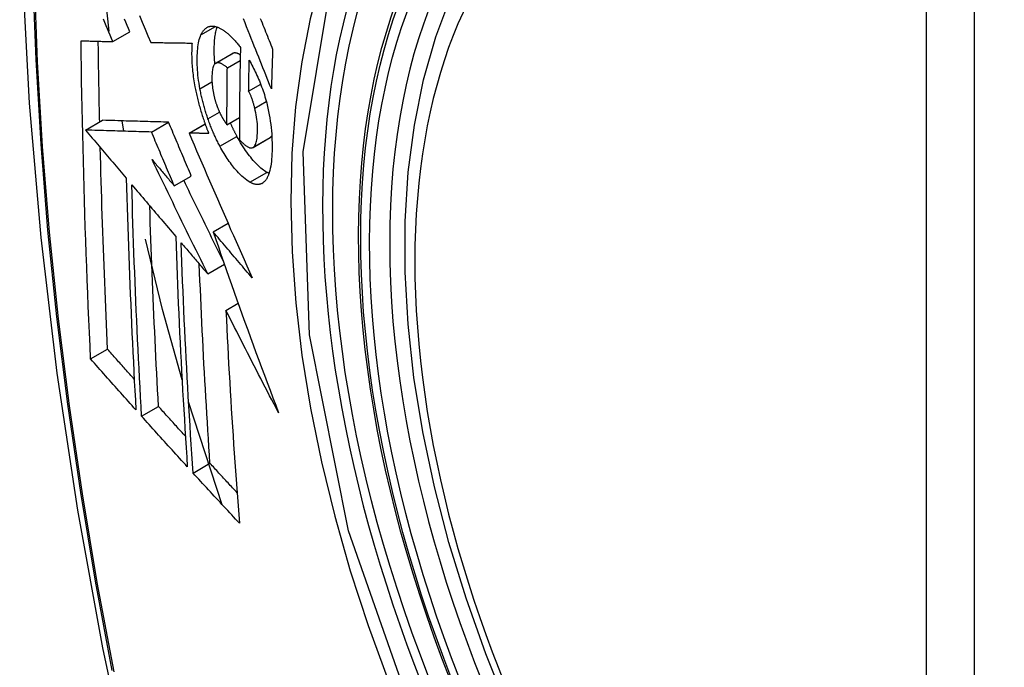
# Model space of a CAD drawing. Header units: inches. Extents: x 290.3 to 341.8, y 105.1 to 164.8.
# Tile 51 of 58: x 337.552 to 337.892, y 135.719 to 135.943. Entities that reach past the tile are written whole.
import ezdxf

# ---------------------------------------------------------------- set-up
doc = ezdxf.new("R2010")
doc.units = ezdxf.units.IN
doc.header["$MEASUREMENT"] = 0
doc.layers.add('Visible Edges(ANSI)', color=7, linetype='Continuous', lineweight=25)
doc.layers.add('Visible Tangent Edges(ANSI)', color=7, linetype='Continuous', lineweight=25)

msp = doc.modelspace()

# ---------------------------------------------------------------- linework, layer by layer
at = {"layer": 'Visible Edges(ANSI)'}
for p, q in [((337.58256, 135.9388), (337.58026, 135.961)), ((337.58383, 135.93523), (337.58973, 135.93862)), ((337.59692, 135.93494), (337.59703, 135.93494)), ((337.61936, 135.92774), (337.62526, 135.93114)), ((337.62342, 135.92616), (337.62785, 135.92872)), ((337.63078, 135.91809), (337.63494, 135.92049)), ((337.62328, 135.90652), (337.62759, 135.90901)), ((337.5744, 135.90464), (337.58029, 135.90803)), ((337.58029, 135.90803), (337.58029, 135.90803)), ((337.58766, 135.90425), (337.58705, 135.90783)), ((337.5972, 135.90398), (337.6031, 135.90737)), ((337.61018, 135.90362), (337.61571, 135.90681)), ((337.5744, 135.90464), (337.5744, 135.90464)), ((337.61034, 135.90362), (337.61018, 135.90362)), ((337.63228, 135.89864), (337.63818, 135.90204)), ((337.63818, 135.90204), (337.63823, 135.90207)), ((337.60507, 135.88539), (337.61096, 135.88879)), ((337.61852, 135.8695), (337.62365, 135.87245)), ((337.61665, 135.85498), (337.6224, 135.85829)), ((337.62293, 135.84239), (337.62715, 135.84482)), ((337.57615, 135.8256), (337.58202, 135.82897)), ((337.62165, 135.77526), (337.61003, 135.81077)), ((337.59377, 135.80583), (337.59962, 135.8092)), ((337.61157, 135.7862), (337.61741, 135.78957))]:
    msp.add_line(p, q, dxfattribs=at)
at = {"layer": 'Visible Edges(ANSI)', "flags": 128}
for points in [[(337.60565, 136.33763), (337.59281, 136.29952), (337.58176, 136.26029), (337.57246, 136.22), (337.56491, 136.17873), (337.55907, 136.13654), (337.55492, 136.09349), (337.55245, 136.04965), (337.55163, 136.00507), (337.55244, 135.95983), (337.55487, 135.91398), (337.55889, 135.86758), (337.56449, 135.8207), (337.57163, 135.77342), (337.58031, 135.72578), (337.5905, 135.67787), (337.60218, 135.62975)], [(337.72053, 135.70454), (337.71279, 135.72372), (337.70594, 135.74298), (337.7, 135.76225), (337.69501, 135.78142), (337.69098, 135.80043), (337.68794, 135.81918), (337.68591, 135.8376), (337.6849, 135.8556), (337.68492, 135.87312), (337.68598, 135.89007), (337.68808, 135.90639), (337.69123, 135.922), (337.69544, 135.93683), (337.7007, 135.95082), (337.707, 135.96388), (337.71433, 135.97595), (337.72267, 135.98694), (337.732, 135.99678), (337.74225, 136.00539), (337.75336, 136.0127)], [(337.58383, 135.93523), (337.58336, 135.93632), (337.58289, 135.93742), (337.58243, 135.93852), (337.58196, 135.93962), (337.5815, 135.94072), (337.58103, 135.94182), (337.58056, 135.94292)], [(337.58973, 135.93862), (337.58926, 135.93972), (337.58879, 135.94082), (337.58833, 135.94192), (337.58786, 135.94302)], [(337.59302, 135.94422), (337.594, 135.94189), (337.59498, 135.93956), (337.59595, 135.93725), (337.59692, 135.93494)], [(337.63864, 135.9189), (337.63816, 135.92009), (337.63768, 135.92129), (337.6372, 135.9225), (337.63671, 135.92371), (337.63623, 135.92492), (337.63574, 135.92614), (337.63524, 135.92737), (337.63475, 135.9286), (337.63425, 135.92985), (337.63375, 135.93111), (337.63324, 135.93237), (337.63273, 135.93365), (337.63221, 135.93495), (337.63169, 135.93625), (337.63116, 135.93758), (337.63062, 135.93892), (337.63008, 135.94027), (337.62953, 135.94165), (337.62897, 135.94304)], [(337.63478, 135.94324), (337.63509, 135.94246), (337.6354, 135.94169), (337.63572, 135.94092), (337.63603, 135.94015), (337.63634, 135.93938), (337.63665, 135.93862), (337.63696, 135.93786), (337.63726, 135.9371), (337.63757, 135.93634), (337.63787, 135.93559), (337.63818, 135.93484), (337.63848, 135.9341), (337.63878, 135.93335), (337.63908, 135.93261)], [(337.6143, 135.93757), (337.6144, 135.93779), (337.61451, 135.938), (337.61462, 135.9382), (337.61474, 135.9384), (337.61485, 135.93859), (337.61497, 135.93876), (337.6151, 135.93894), (337.61523, 135.9391), (337.61536, 135.93926), (337.61549, 135.9394), (337.61563, 135.93954), (337.61577, 135.93967), (337.61591, 135.93979), (337.61606, 135.93991), (337.61621, 135.94001), (337.61636, 135.9401), (337.61651, 135.94019), (337.61667, 135.94027), (337.61683, 135.94034), (337.61699, 135.9404), (337.61716, 135.94045), (337.61733, 135.94049), (337.6175, 135.94052), (337.61767, 135.94055)], [(337.61767, 135.94055), (337.61785, 135.94057), (337.61804, 135.94058), (337.61822, 135.94058), (337.61841, 135.94057), (337.6186, 135.94056), (337.61879, 135.94053), (337.61898, 135.9405), (337.61917, 135.94047), (337.61937, 135.94042), (337.61956, 135.94037), (337.61976, 135.94031), (337.61996, 135.94024), (337.62016, 135.94016), (337.62036, 135.94008), (337.62056, 135.93999), (337.62076, 135.9399), (337.62097, 135.93979), (337.62117, 135.93968), (337.62138, 135.93956), (337.62159, 135.93944), (337.6218, 135.93931), (337.62201, 135.93917), (337.62222, 135.93903), (337.62243, 135.93888)], [(337.61911, 135.92755), (337.61905, 135.92819), (337.61901, 135.92882), (337.61897, 135.92944), (337.61894, 135.93006), (337.61891, 135.93067), (337.6189, 135.93127), (337.61889, 135.93187), (337.61888, 135.93245), (337.61889, 135.93303), (337.6189, 135.9336), (337.61892, 135.93415), (337.61895, 135.9347), (337.61898, 135.93524), (337.61902, 135.93576), (337.61907, 135.93628), (337.61913, 135.93678), (337.61919, 135.93727), (337.61927, 135.93775), (337.61935, 135.9382), (337.61944, 135.93865), (337.61954, 135.93908), (337.61965, 135.93949), (337.61977, 135.93988), (337.6199, 135.94026)], [(337.61395, 135.91891), (337.61378, 135.91987), (337.61363, 135.92082), (337.61349, 135.92176), (337.61337, 135.9227), (337.61326, 135.92362), (337.61318, 135.92452), (337.61311, 135.92542), (337.61306, 135.9263), (337.61302, 135.92717), (337.61299, 135.92802), (337.61299, 135.92886), (337.61299, 135.92968), (337.61301, 135.93047), (337.61305, 135.93125), (337.61309, 135.93201), (337.61316, 135.93274), (337.61324, 135.93345), (337.61334, 135.93414), (337.61345, 135.93479), (337.61358, 135.93541), (337.61373, 135.936), (337.6139, 135.93656), (337.61409, 135.93708), (337.6143, 135.93757)], [(337.62243, 135.93888), (337.62266, 135.93871), (337.62289, 135.93853), (337.62311, 135.93835), (337.62334, 135.93816), (337.62357, 135.93797), (337.6238, 135.93777), (337.62403, 135.93757), (337.62426, 135.93736), (337.62449, 135.93714), (337.62472, 135.93692), (337.62495, 135.93669), (337.62518, 135.93645), (337.62541, 135.93621), (337.62564, 135.93597), (337.62587, 135.93571), (337.6261, 135.93546), (337.62633, 135.93519), (337.62657, 135.93493), (337.6268, 135.93465), (337.62703, 135.93437), (337.62726, 135.93409), (337.62749, 135.9338), (337.62772, 135.9335), (337.62795, 135.9332)], [(337.57286, 135.93549), (337.57331, 135.93548), (337.57376, 135.93547), (337.57421, 135.93546), (337.57467, 135.93545), (337.57512, 135.93544), (337.57557, 135.93543), (337.57603, 135.93542), (337.57649, 135.9354), (337.57694, 135.93539), (337.5774, 135.93538), (337.57786, 135.93537), (337.57832, 135.93536), (337.57877, 135.93535), (337.57923, 135.93534), (337.57969, 135.93532), (337.58015, 135.93531), (337.58061, 135.9353), (337.58107, 135.93529), (337.58153, 135.93528), (337.58199, 135.93527), (337.58245, 135.93526), (337.58291, 135.93525), (337.58337, 135.93524), (337.58383, 135.93523)], [(337.57615, 135.8256), (337.57595, 135.83013), (337.57574, 135.83467), (337.57555, 135.83921), (337.57535, 135.84376), (337.57517, 135.8483), (337.57499, 135.85286), (337.57481, 135.85742), (337.57464, 135.86198), (337.57448, 135.86655), (337.57432, 135.87112), (337.57417, 135.8757), (337.57403, 135.88027), (337.57389, 135.88485), (337.57376, 135.88943), (337.57364, 135.89401), (337.57352, 135.8986), (337.57342, 135.90319), (337.57331, 135.90778), (337.57322, 135.91238), (337.57313, 135.91699), (337.57305, 135.92161), (337.57298, 135.92623), (337.57292, 135.93086), (337.57286, 135.93549)], [(337.57929, 135.90745), (337.57926, 135.90861), (337.57924, 135.90977), (337.57921, 135.91093), (337.57919, 135.91209), (337.57916, 135.91325), (337.57914, 135.91441), (337.57912, 135.91557), (337.57909, 135.91674), (337.57907, 135.9179), (337.57905, 135.91906), (337.57903, 135.92022), (337.57901, 135.92138), (337.57899, 135.92254), (337.57897, 135.92371), (337.57895, 135.92487), (337.57893, 135.92603), (337.57891, 135.92719), (337.5789, 135.92836), (337.57888, 135.92952), (337.57886, 135.93069), (337.57884, 135.93185), (337.57883, 135.93302), (337.57881, 135.93418), (337.5788, 135.93535)], [(337.59703, 135.93494), (337.59761, 135.93492), (337.59819, 135.93491), (337.59877, 135.9349), (337.59936, 135.93489), (337.59994, 135.93488), (337.60053, 135.93487), (337.60112, 135.93486), (337.60171, 135.93485), (337.6023, 135.93484), (337.60289, 135.93483), (337.60348, 135.93482), (337.60407, 135.93481), (337.60467, 135.9348), (337.60526, 135.93479), (337.60585, 135.93478), (337.60645, 135.93477), (337.60704, 135.93476), (337.60764, 135.93475), (337.60823, 135.93474), (337.60883, 135.93474), (337.60942, 135.93473), (337.61002, 135.93472), (337.61062, 135.93471), (337.61121, 135.9347)], [(337.61121, 135.9347), (337.61117, 135.93416), (337.61114, 135.93361), (337.61112, 135.93305), (337.6111, 135.93248), (337.61109, 135.93191), (337.61108, 135.93132), (337.61108, 135.93073), (337.61109, 135.93012), (337.61111, 135.92951), (337.61113, 135.92889), (337.61116, 135.92827), (337.61119, 135.92764), (337.61124, 135.927), (337.61129, 135.92636), (337.61135, 135.9257), (337.61141, 135.92505), (337.61149, 135.92439), (337.61157, 135.92373), (337.61165, 135.92306), (337.61175, 135.92238), (337.61185, 135.92171), (337.61196, 135.92103), (337.61208, 135.92034), (337.61221, 135.91965)], [(337.62795, 135.9332), (337.62792, 135.93187), (337.62789, 135.93054), (337.62786, 135.92921), (337.62784, 135.92787), (337.62781, 135.92654), (337.62778, 135.92521), (337.62776, 135.92388), (337.62774, 135.92256), (337.62772, 135.92123), (337.6277, 135.9199), (337.62768, 135.91858), (337.62766, 135.91725), (337.62765, 135.91593), (337.62764, 135.9146), (337.62762, 135.91328), (337.62761, 135.91196), (337.6276, 135.91063), (337.62759, 135.90931), (337.62758, 135.90799), (337.62758, 135.90667), (337.62757, 135.90535), (337.62757, 135.90403), (337.62757, 135.90272), (337.62757, 135.9014)], [(337.63908, 135.93261), (337.63906, 135.93204), (337.63904, 135.93147), (337.63902, 135.9309), (337.639, 135.93032), (337.63898, 135.92975), (337.63896, 135.92918), (337.63894, 135.92861), (337.63892, 135.92804), (337.6389, 135.92746), (337.63888, 135.92689), (337.63886, 135.92632), (337.63884, 135.92575), (337.63882, 135.92518), (337.63881, 135.92461), (337.63879, 135.92403), (337.63877, 135.92346), (337.63875, 135.92289), (337.63874, 135.92232), (337.63872, 135.92175), (337.6387, 135.92118), (337.63869, 135.92061), (337.63867, 135.92004), (337.63866, 135.91947), (337.63864, 135.9189)], [(337.62537, 135.9312), (337.62537, 135.93119), (337.62536, 135.93119), (337.62536, 135.93119), (337.62535, 135.93119), (337.62535, 135.93119), (337.62534, 135.93118), (337.62534, 135.93118), (337.62533, 135.93118), (337.62533, 135.93118), (337.62532, 135.93117), (337.62532, 135.93117), (337.62531, 135.93117), (337.62531, 135.93117), (337.6253, 135.93116), (337.6253, 135.93116), (337.62529, 135.93116), (337.62529, 135.93116), (337.62528, 135.93115), (337.62528, 135.93115), (337.62527, 135.93115), (337.62527, 135.93115), (337.62526, 135.93114), (337.62526, 135.93114), (337.62526, 135.93114)], [(337.62789, 135.93063), (337.62778, 135.9307), (337.62767, 135.93077), (337.62755, 135.93083), (337.62744, 135.93089), (337.62733, 135.93094), (337.62722, 135.931), (337.62711, 135.93105), (337.627, 135.93109), (337.62689, 135.93114), (337.62678, 135.93117), (337.62667, 135.93121), (337.62657, 135.93124), (337.62646, 135.93126), (337.62636, 135.93128), (337.62625, 135.9313), (337.62615, 135.93131), (337.62605, 135.93132), (337.62594, 135.93132), (337.62585, 135.93131), (337.62575, 135.9313), (337.62565, 135.93128), (337.62556, 135.93126), (337.62546, 135.93123), (337.62537, 135.9312)], [(337.63078, 135.91809), (337.63079, 135.91854), (337.6308, 135.91898), (337.6308, 135.91943), (337.63081, 135.91987), (337.63082, 135.92032), (337.63083, 135.92076), (337.63084, 135.92121), (337.63084, 135.92166), (337.63085, 135.9221), (337.63086, 135.92255), (337.63087, 135.92299), (337.63088, 135.92344), (337.63089, 135.92389), (337.6309, 135.92433), (337.63091, 135.92478), (337.63092, 135.92523), (337.63093, 135.92567), (337.63094, 135.92612), (337.63095, 135.92657), (337.63096, 135.92701), (337.63097, 135.92746), (337.63098, 135.9279), (337.63099, 135.92835), (337.631, 135.9288)], [(337.631, 135.9288), (337.6313, 135.92825), (337.6316, 135.92769), (337.63191, 135.92712), (337.63221, 135.92655), (337.6325, 135.92596), (337.6328, 135.92536), (337.63309, 135.92476), (337.63338, 135.92415), (337.63366, 135.92353), (337.63394, 135.9229), (337.63422, 135.92226), (337.63449, 135.92161), (337.63476, 135.92096), (337.63502, 135.9203), (337.63527, 135.91963), (337.63552, 135.91895), (337.63575, 135.91827), (337.63599, 135.91758), (337.63621, 135.91689), (337.63642, 135.91619), (337.63663, 135.91549), (337.63682, 135.91478), (337.63701, 135.91407), (337.63718, 135.91335)], [(337.61947, 135.9278), (337.61927, 135.92769), (337.61909, 135.92753), (337.61892, 135.92733), (337.61877, 135.92709), (337.61863, 135.9268), (337.61851, 135.92649), (337.61841, 135.92614), (337.61833, 135.92575), (337.61825, 135.92534), (337.6182, 135.92491), (337.61815, 135.92446), (337.61812, 135.92399), (337.6181, 135.92351), (337.61808, 135.92301), (337.61808, 135.92249), (337.61809, 135.92196), (337.6181, 135.92142), (337.61813, 135.92087), (337.61817, 135.92031), (337.61823, 135.91973), (337.6183, 135.91915), (337.61838, 135.91855), (337.61848, 135.91795), (337.6186, 135.91735)], [(337.62342, 135.92616), (337.62325, 135.92631), (337.62307, 135.92646), (337.6229, 135.9266), (337.62272, 135.92673), (337.62254, 135.92686), (337.62237, 135.92699), (337.62219, 135.92711), (337.62202, 135.92722), (337.62185, 135.92732), (337.62167, 135.92742), (337.6215, 135.92751), (337.62133, 135.9276), (337.62117, 135.92767), (337.621, 135.92774), (337.62084, 135.92779), (337.62068, 135.92784), (337.62052, 135.92788), (337.62036, 135.9279), (337.6202, 135.92792), (337.62005, 135.92792), (337.6199, 135.92791), (337.61976, 135.92789), (337.61961, 135.92785), (337.61947, 135.9278)], [(337.62328, 135.90652), (337.62328, 135.90734), (337.62328, 135.90816), (337.62328, 135.90897), (337.62329, 135.90979), (337.62329, 135.9106), (337.62329, 135.91142), (337.62329, 135.91224), (337.6233, 135.91305), (337.6233, 135.91387), (337.62331, 135.91469), (337.62331, 135.91551), (337.62332, 135.91633), (337.62332, 135.91714), (337.62333, 135.91796), (337.62334, 135.91878), (337.62335, 135.9196), (337.62335, 135.92042), (337.62336, 135.92124), (337.62337, 135.92206), (337.62338, 135.92288), (337.62339, 135.9237), (337.6234, 135.92452), (337.62341, 135.92534), (337.62342, 135.92616)], [(337.61221, 135.91965), (337.6123, 135.91915), (337.6124, 135.91865), (337.61251, 135.91815), (337.61261, 135.91765), (337.61272, 135.91715), (337.61283, 135.91665), (337.61295, 135.91615), (337.61307, 135.91565), (337.61319, 135.91515), (337.61331, 135.91465), (337.61344, 135.91415), (337.61357, 135.91364), (337.61371, 135.91314), (337.61385, 135.91264), (337.61399, 135.91214), (337.61413, 135.91164), (337.61428, 135.91115), (337.61443, 135.91065), (337.61459, 135.91016), (337.61474, 135.90966), (337.6149, 135.90917), (337.61506, 135.90868), (337.61523, 135.9082), (337.6154, 135.90771)], [(337.6167, 135.90857), (337.61655, 135.90899), (337.61641, 135.90942), (337.61627, 135.90984), (337.61614, 135.91026), (337.616, 135.91069), (337.61587, 135.91112), (337.61574, 135.91155), (337.61561, 135.91198), (337.61549, 135.91241), (337.61536, 135.91284), (337.61525, 135.91328), (337.61513, 135.91371), (337.61501, 135.91415), (337.6149, 135.91458), (337.6148, 135.91501), (337.61469, 135.91545), (337.61459, 135.91588), (337.61449, 135.91631), (337.61439, 135.91675), (337.6143, 135.91718), (337.61421, 135.91761), (337.61412, 135.91805), (337.61404, 135.91848), (337.61395, 135.91891)], [(337.6186, 135.91735), (337.61865, 135.91715), (337.61869, 135.91695), (337.61873, 135.91675), (337.61878, 135.91655), (337.61883, 135.91635), (337.61887, 135.91616), (337.61892, 135.91596), (337.61897, 135.91576), (337.61903, 135.91556), (337.61908, 135.91536), (337.61913, 135.91517), (337.61919, 135.91497), (337.61925, 135.91477), (337.6193, 135.91458), (337.61936, 135.91438), (337.61942, 135.91419), (337.61949, 135.91399), (337.61955, 135.9138), (337.61961, 135.91361), (337.61968, 135.91342), (337.61974, 135.91323), (337.61981, 135.91304), (337.61988, 135.91286), (337.61995, 135.91267)], [(337.6329, 135.91226), (337.63283, 135.91252), (337.63277, 135.91278), (337.63269, 135.91304), (337.63262, 135.91331), (337.63255, 135.91357), (337.63247, 135.91383), (337.63239, 135.91409), (337.63231, 135.91435), (337.63223, 135.91461), (337.63215, 135.91487), (337.63206, 135.91512), (337.63198, 135.91538), (337.63189, 135.91563), (337.6318, 135.91587), (337.6317, 135.91611), (337.63161, 135.91635), (337.63151, 135.91659), (337.63141, 135.91682), (337.63131, 135.91704), (337.63121, 135.91727), (337.63111, 135.91748), (337.631, 135.91769), (337.63089, 135.91789), (337.63078, 135.91809)], [(337.61995, 135.91267), (337.62002, 135.9125), (337.62008, 135.91233), (337.62015, 135.91217), (337.62022, 135.912), (337.62028, 135.91184), (337.62035, 135.91168), (337.62042, 135.91152), (337.62049, 135.91136), (337.62056, 135.9112), (337.62063, 135.91104), (337.6207, 135.91089), (337.62077, 135.91073), (337.62084, 135.91058), (337.62091, 135.91043), (337.62098, 135.91028), (337.62106, 135.91013), (337.62113, 135.90999), (337.62121, 135.90984), (337.62128, 135.9097), (337.62136, 135.90956), (337.62143, 135.90942), (337.62151, 135.90928), (337.62159, 135.90915), (337.62166, 135.90901)], [(337.63233, 135.89867), (337.63255, 135.89885), (337.63276, 135.89907), (337.63295, 135.89934), (337.63311, 135.89967), (337.63326, 135.90003), (337.63339, 135.90043), (337.6335, 135.90087), (337.6336, 135.90134), (337.63367, 135.90185), (337.63374, 135.90238), (337.63378, 135.90293), (337.63382, 135.9035), (337.63384, 135.90409), (337.63385, 135.90471), (337.63385, 135.9054), (337.63383, 135.90611), (337.63379, 135.90683), (337.63373, 135.90758), (337.63365, 135.90834), (337.63354, 135.90911), (337.63341, 135.90989), (337.63327, 135.91067), (337.63309, 135.91146), (337.6329, 135.91226)], [(337.63718, 135.91335), (337.63744, 135.91222), (337.63768, 135.91108), (337.6379, 135.90996), (337.63809, 135.90883), (337.63826, 135.90772), (337.63841, 135.90661), (337.63854, 135.90551), (337.63865, 135.90444), (337.63874, 135.90337), (337.6388, 135.90233), (337.63885, 135.9013), (337.63889, 135.90029), (337.6389, 135.89929), (337.6389, 135.89832), (337.63888, 135.89736), (337.63885, 135.89642), (337.6388, 135.89551), (337.63873, 135.89463), (337.63865, 135.89377), (337.63854, 135.89295), (337.63842, 135.89216), (337.63827, 135.89141), (337.63811, 135.8907), (337.63792, 135.89003)], [(337.62084, 135.89909), (337.62065, 135.89945), (337.62046, 135.89981), (337.62027, 135.90017), (337.62009, 135.90054), (337.6199, 135.90091), (337.61972, 135.90129), (337.61954, 135.90166), (337.61936, 135.90204), (337.61918, 135.90243), (337.619, 135.90281), (337.61882, 135.9032), (337.61865, 135.9036), (337.61848, 135.90399), (337.61831, 135.90439), (337.61814, 135.90479), (337.61797, 135.9052), (337.61781, 135.90561), (337.61764, 135.90602), (337.61748, 135.90644), (337.61732, 135.90686), (337.61716, 135.90728), (337.61701, 135.90771), (337.61685, 135.90814), (337.6167, 135.90857)], [(337.62166, 135.90901), (337.62173, 135.9089), (337.62179, 135.90879), (337.62186, 135.90868), (337.62193, 135.90857), (337.62199, 135.90846), (337.62206, 135.90835), (337.62213, 135.90824), (337.62219, 135.90813), (337.62226, 135.90802), (337.62233, 135.90791), (337.6224, 135.90781), (337.62247, 135.9077), (337.62253, 135.90759), (337.6226, 135.90749), (337.62267, 135.90739), (337.62274, 135.90729), (337.62281, 135.90719), (337.62288, 135.90709), (337.62294, 135.90699), (337.62301, 135.90689), (337.62308, 135.9068), (337.62315, 135.9067), (337.62321, 135.90661), (337.62328, 135.90652)], [(337.6031, 135.90737), (337.60222, 135.9074), (337.60133, 135.90742), (337.60045, 135.90745), (337.59956, 135.90747), (337.59867, 135.9075), (337.59778, 135.90752), (337.59688, 135.90755), (337.59598, 135.90757), (337.59507, 135.9076), (337.59416, 135.90763), (337.59323, 135.90765), (337.5923, 135.90768), (337.59137, 135.90771), (337.59042, 135.90774), (337.58946, 135.90776), (337.58849, 135.90779), (337.58752, 135.90782), (337.58653, 135.90785), (337.58552, 135.90788), (337.5845, 135.90791), (337.58347, 135.90794), (337.58243, 135.90797), (337.58137, 135.908), (337.58029, 135.90803)], [(337.61096, 135.88879), (337.61063, 135.88956), (337.6103, 135.89033), (337.60997, 135.89111), (337.60964, 135.89188), (337.60931, 135.89266), (337.60898, 135.89343), (337.60865, 135.89421), (337.60833, 135.89498), (337.608, 135.89576), (337.60767, 135.89653), (337.60734, 135.89731), (337.60701, 135.89808), (337.60669, 135.89886), (337.60636, 135.89963), (337.60603, 135.9004), (337.6057, 135.90118), (337.60538, 135.90195), (337.60505, 135.90273), (337.60473, 135.9035), (337.6044, 135.90428), (337.60407, 135.90505), (337.60375, 135.90582), (337.60342, 135.9066), (337.6031, 135.90737)], [(337.6154, 135.90771), (337.61546, 135.90753), (337.61552, 135.90735), (337.61559, 135.90716), (337.61565, 135.90698), (337.61572, 135.9068), (337.61578, 135.90662), (337.61585, 135.90644), (337.61591, 135.90627), (337.61598, 135.90609), (337.61605, 135.90591), (337.61611, 135.90573), (337.61618, 135.90555), (337.61625, 135.90538), (337.61632, 135.9052), (337.61638, 135.90502), (337.61645, 135.90485), (337.61652, 135.90467), (337.61659, 135.9045), (337.61666, 135.90432), (337.61673, 135.90415), (337.6168, 135.90398), (337.61687, 135.9038), (337.61694, 135.90363), (337.61701, 135.90346)], [(337.62674, 135.90249), (337.62664, 135.90267), (337.62654, 135.90286), (337.62644, 135.90305), (337.62634, 135.90324), (337.62625, 135.90343), (337.62615, 135.90362), (337.62605, 135.90381), (337.62595, 135.904), (337.62586, 135.9042), (337.62576, 135.90439), (337.62566, 135.90459), (337.62557, 135.90478), (337.62547, 135.90498), (337.62538, 135.90518), (337.62528, 135.90537), (337.62519, 135.90557), (337.6251, 135.90577), (337.625, 135.90598), (337.62491, 135.90618), (337.62482, 135.90638), (337.62473, 135.90658), (337.62464, 135.90679), (337.62455, 135.90699), (337.62446, 135.9072)], [(337.5972, 135.90398), (337.59632, 135.904), (337.59544, 135.90403), (337.59455, 135.90405), (337.59367, 135.90408), (337.59278, 135.9041), (337.59188, 135.90413), (337.59098, 135.90415), (337.59008, 135.90418), (337.58917, 135.90421), (337.58826, 135.90423), (337.58734, 135.90426), (337.58641, 135.90429), (337.58547, 135.90431), (337.58452, 135.90434), (337.58357, 135.90437), (337.5826, 135.9044), (337.58162, 135.90443), (337.58063, 135.90446), (337.57963, 135.90449), (337.57861, 135.90452), (337.57758, 135.90455), (337.57654, 135.90458), (337.57548, 135.90461), (337.5744, 135.90464)], [(337.5744, 135.90464), (337.57498, 135.90395), (337.57557, 135.90326), (337.57615, 135.90257), (337.57674, 135.90187), (337.57732, 135.90118), (337.57791, 135.90049), (337.5785, 135.8998), (337.57908, 135.89911), (337.57967, 135.89841), (337.58026, 135.89772), (337.58084, 135.89703), (337.58143, 135.89633), (337.58202, 135.89564), (337.58261, 135.89495), (337.58319, 135.89425), (337.58378, 135.89356), (337.58437, 135.89287), (337.58496, 135.89218), (337.58554, 135.89148), (337.58613, 135.89079), (337.58672, 135.8901), (337.58731, 135.88941), (337.58789, 135.88872), (337.58848, 135.88802)], [(337.60507, 135.88539), (337.60474, 135.88617), (337.60441, 135.88694), (337.60408, 135.88772), (337.60375, 135.88849), (337.60342, 135.88926), (337.60309, 135.89004), (337.60276, 135.89081), (337.60243, 135.89159), (337.6021, 135.89236), (337.60177, 135.89314), (337.60145, 135.89391), (337.60112, 135.89469), (337.60079, 135.89546), (337.60046, 135.89624), (337.60014, 135.89701), (337.59981, 135.89778), (337.59948, 135.89856), (337.59916, 135.89933), (337.59883, 135.90011), (337.5985, 135.90088), (337.59818, 135.90166), (337.59785, 135.90243), (337.59753, 135.9032), (337.5972, 135.90398)], [(337.61018, 135.90362), (337.61105, 135.90159), (337.61193, 135.89954), (337.61281, 135.89748), (337.61369, 135.89542), (337.61458, 135.89335), (337.61548, 135.89128), (337.61637, 135.8892), (337.61727, 135.88712), (337.61817, 135.88503), (337.61908, 135.88294), (337.61999, 135.88085), (337.6209, 135.87875), (337.62181, 135.87666), (337.62273, 135.87456), (337.62365, 135.87246), (337.62456, 135.87036), (337.62549, 135.86826), (337.62641, 135.86617), (337.62733, 135.86407), (337.62826, 135.86198), (337.62918, 135.8599), (337.63011, 135.85781), (337.63103, 135.85573), (337.63196, 135.85365)], [(337.61701, 135.90346), (337.61673, 135.90346), (337.61646, 135.90347), (337.61618, 135.90348), (337.6159, 135.90348), (337.61562, 135.90349), (337.61534, 135.9035), (337.61506, 135.9035), (337.61478, 135.90351), (337.6145, 135.90352), (337.61423, 135.90352), (337.61395, 135.90353), (337.61367, 135.90354), (337.61339, 135.90354), (337.61311, 135.90355), (337.61284, 135.90356), (337.61256, 135.90357), (337.61228, 135.90357), (337.612, 135.90358), (337.61173, 135.90359), (337.61145, 135.90359), (337.61117, 135.9036), (337.6109, 135.90361), (337.61062, 135.90361), (337.61034, 135.90362)], [(337.63712, 135.89004), (337.63671, 135.89028), (337.63628, 135.89055), (337.63586, 135.89085), (337.63543, 135.89118), (337.635, 135.89154), (337.63456, 135.89192), (337.63413, 135.89233), (337.63369, 135.89276), (337.63325, 135.89322), (337.63281, 135.8937), (337.63236, 135.8942), (337.63192, 135.89472), (337.63148, 135.89525), (337.63104, 135.8958), (337.6306, 135.89638), (337.63017, 135.89697), (337.62973, 135.89759), (337.6293, 135.89822), (337.62886, 135.89888), (337.62843, 135.89956), (337.628, 135.90026), (337.62758, 135.90098), (337.62716, 135.90173), (337.62674, 135.90249)], [(337.63823, 135.90207), (337.63826, 135.90209), (337.63828, 135.9021), (337.63831, 135.90212), (337.63833, 135.90214), (337.63836, 135.90216), (337.63838, 135.90218), (337.6384, 135.9022), (337.63843, 135.90222), (337.63845, 135.90224), (337.63848, 135.90227), (337.6385, 135.90229), (337.63852, 135.90231), (337.63855, 135.90234), (337.63857, 135.90236), (337.63859, 135.90239), (337.63861, 135.90241), (337.63864, 135.90244), (337.63866, 135.90247), (337.63868, 135.9025), (337.6387, 135.90253), (337.63872, 135.90255), (337.63874, 135.90258), (337.63876, 135.90261), (337.63878, 135.90265)], [(337.58202, 135.82897), (337.58188, 135.83185), (337.58175, 135.83474), (337.58163, 135.83762), (337.5815, 135.84051), (337.58138, 135.8434), (337.58126, 135.84629), (337.58114, 135.84918), (337.58102, 135.85207), (337.58091, 135.85497), (337.5808, 135.85786), (337.58069, 135.86076), (337.58058, 135.86366), (337.58048, 135.86656), (337.58037, 135.86946), (337.58027, 135.87236), (337.58018, 135.87527), (337.58008, 135.87818), (337.57999, 135.88109), (337.5799, 135.88401), (337.57982, 135.88692), (337.57973, 135.88984), (337.57965, 135.89276), (337.57957, 135.89569), (337.5795, 135.89862)], [(337.63123, 135.88664), (337.63067, 135.88697), (337.63011, 135.88734), (337.62955, 135.88777), (337.62897, 135.88825), (337.6284, 135.88877), (337.62784, 135.88932), (337.6273, 135.88987), (337.62681, 135.89041), (337.62635, 135.89093), (337.62594, 135.89141), (337.62557, 135.89187), (337.6252, 135.89234), (337.62482, 135.89282), (337.62446, 135.89332), (337.62409, 135.89383), (337.62372, 135.89435), (337.62336, 135.89489), (337.62299, 135.89544), (337.62263, 135.89601), (337.62227, 135.8966), (337.62191, 135.8972), (337.62155, 135.89781), (337.6212, 135.89844), (337.62084, 135.89909)], [(337.62757, 135.9014), (337.62778, 135.90117), (337.62799, 135.90094), (337.62821, 135.90071), (337.62842, 135.90049), (337.62863, 135.90028), (337.62885, 135.90008), (337.62906, 135.89989), (337.62927, 135.8997), (337.62948, 135.89953), (337.62969, 135.89936), (337.6299, 135.89921), (337.6301, 135.89906), (337.63031, 135.89893), (337.63051, 135.89882), (337.63071, 135.89872), (337.63091, 135.89863), (337.63111, 135.89857), (337.6313, 135.89852), (337.63148, 135.89849), (337.63166, 135.89848), (337.63184, 135.89849), (337.63201, 135.89853), (337.63217, 135.89859), (337.63233, 135.89867)], [(337.61665, 135.85498), (337.61583, 135.85662), (337.61502, 135.85826), (337.61421, 135.85991), (337.61339, 135.86156), (337.61258, 135.8632), (337.61177, 135.86485), (337.61096, 135.8665), (337.61015, 135.86816), (337.60934, 135.86981), (337.60854, 135.87146), (337.60773, 135.87311), (337.60693, 135.87476), (337.60612, 135.87642), (337.60532, 135.87807), (337.60452, 135.87972), (337.60372, 135.88136), (337.60292, 135.88301), (337.60212, 135.88466), (337.60133, 135.8863), (337.60054, 135.88794), (337.59975, 135.88958), (337.59896, 135.89122), (337.59817, 135.89286), (337.59739, 135.89449)], [(337.59739, 135.89449), (337.59771, 135.89411), (337.59803, 135.89373), (337.59835, 135.89335), (337.59866, 135.89297), (337.59898, 135.89259), (337.5993, 135.89222), (337.59962, 135.89184), (337.59994, 135.89146), (337.60026, 135.89108), (337.60058, 135.8907), (337.6009, 135.89032), (337.60122, 135.88994), (337.60154, 135.88956), (337.60186, 135.88918), (337.60218, 135.8888), (337.6025, 135.88843), (337.60282, 135.88805), (337.60314, 135.88767), (337.60346, 135.88729), (337.60378, 135.88691), (337.60411, 135.88653), (337.60443, 135.88615), (337.60475, 135.88577), (337.60507, 135.88539)], [(337.58848, 135.88802), (337.58857, 135.88466), (337.58867, 135.88131), (337.58877, 135.87795), (337.58887, 135.8746), (337.58898, 135.87125), (337.58909, 135.86791), (337.58921, 135.86456), (337.58933, 135.86121), (337.58946, 135.85787), (337.58959, 135.85453), (337.58972, 135.85119), (337.58986, 135.84786), (337.59, 135.84452), (337.59015, 135.84119), (337.59029, 135.83787), (337.59045, 135.83454), (337.5906, 135.83122), (337.59076, 135.8279), (337.59093, 135.82458), (337.59109, 135.82127), (337.59126, 135.81796), (337.59143, 135.81465), (337.59161, 135.81134), (337.59179, 135.80804)], [(337.63792, 135.89003), (337.63784, 135.88979), (337.63776, 135.88956), (337.63768, 135.88933), (337.6376, 135.8891), (337.63751, 135.88889), (337.63742, 135.88868), (337.63732, 135.88848), (337.63723, 135.88828), (337.63713, 135.88809), (337.63703, 135.88791), (337.63692, 135.88774), (337.63681, 135.88757), (337.6367, 135.88741), (337.63659, 135.88726), (337.63647, 135.88711), (337.63635, 135.88698), (337.63623, 135.88685), (337.6361, 135.88673), (337.63597, 135.88662), (337.63584, 135.88651), (337.63571, 135.88642), (337.63557, 135.88633), (337.63543, 135.88625), (337.63529, 135.88617)], [(337.63781, 135.8897), (337.63779, 135.88971), (337.63776, 135.88973), (337.63773, 135.88974), (337.6377, 135.88975), (337.63767, 135.88976), (337.63764, 135.88978), (337.63761, 135.88979), (337.63759, 135.8898), (337.63756, 135.88982), (337.63753, 135.88983), (337.6375, 135.88985), (337.63747, 135.88986), (337.63744, 135.88987), (337.63741, 135.88989), (337.63739, 135.8899), (337.63736, 135.88992), (337.63733, 135.88993), (337.6373, 135.88995), (337.63727, 135.88996), (337.63724, 135.88998), (337.63721, 135.88999), (337.63718, 135.89001), (337.63715, 135.89002), (337.63712, 135.89004)], [(337.59039, 135.88578), (337.59102, 135.88503), (337.59165, 135.88429), (337.59228, 135.88355), (337.59291, 135.88281), (337.59354, 135.88207), (337.59417, 135.88133), (337.5948, 135.88058), (337.59543, 135.87984), (337.59606, 135.8791), (337.5967, 135.87835), (337.59733, 135.87761), (337.59796, 135.87687), (337.5986, 135.87612), (337.59923, 135.87538), (337.59986, 135.87463), (337.60049, 135.87389), (337.60113, 135.87315), (337.60176, 135.8724), (337.60239, 135.87166), (337.60303, 135.87092), (337.60366, 135.87017), (337.60429, 135.86943), (337.60493, 135.86869), (337.60556, 135.86795)], [(337.59377, 135.80583), (337.59359, 135.80913), (337.59341, 135.81243), (337.59323, 135.81574), (337.59306, 135.81905), (337.59289, 135.82236), (337.59272, 135.82567), (337.59256, 135.82898), (337.5924, 135.8323), (337.59225, 135.83562), (337.59209, 135.83895), (337.59194, 135.84227), (337.5918, 135.8456), (337.59166, 135.84894), (337.59152, 135.85227), (337.59139, 135.85561), (337.59126, 135.85895), (337.59114, 135.8623), (337.59102, 135.86564), (337.5909, 135.869), (337.59079, 135.87235), (337.59068, 135.8757), (337.59058, 135.87906), (337.59048, 135.88241), (337.59039, 135.88578)], [(337.62199, 135.85946), (337.62142, 135.86062), (337.62085, 135.86177), (337.62027, 135.86293), (337.6197, 135.86409), (337.61913, 135.86525), (337.61856, 135.86641), (337.61799, 135.86757), (337.61742, 135.86873), (337.61685, 135.86989), (337.61628, 135.87105), (337.61572, 135.87221), (337.61515, 135.87337), (337.61458, 135.87454), (337.61401, 135.8757), (337.61345, 135.87686), (337.61288, 135.87802), (337.61232, 135.87918), (337.61175, 135.88034), (337.61119, 135.8815), (337.61062, 135.88267), (337.61006, 135.88383), (337.6095, 135.88498), (337.60894, 135.88614), (337.60838, 135.8873)], [(337.63529, 135.88617), (337.63514, 135.88611), (337.63499, 135.88605), (337.63484, 135.886), (337.63468, 135.88595), (337.63453, 135.88592), (337.63437, 135.88589), (337.63421, 135.88587), (337.63405, 135.88586), (337.63388, 135.88585), (337.63372, 135.88586), (337.63355, 135.88587), (337.63338, 135.88589), (337.63321, 135.88591), (337.63304, 135.88594), (337.63286, 135.88598), (337.63269, 135.88603), (337.63251, 135.88608), (337.63233, 135.88614), (337.63215, 135.88621), (337.63197, 135.88628), (337.63178, 135.88636), (337.6316, 135.88645), (337.63141, 135.88654), (337.63123, 135.88664)], [(337.59962, 135.8092), (337.59947, 135.81207), (337.59931, 135.81493), (337.59916, 135.8178), (337.59901, 135.82067), (337.59886, 135.82354), (337.59872, 135.82642), (337.59857, 135.82929), (337.59843, 135.83217), (337.5983, 135.83505), (337.59816, 135.83793), (337.59803, 135.84082), (337.5979, 135.8437), (337.59778, 135.84659), (337.59765, 135.84948), (337.59753, 135.85237), (337.59741, 135.85527), (337.5973, 135.85817), (337.59719, 135.86106), (337.59708, 135.86396), (337.59697, 135.86687), (337.59687, 135.86977), (337.59677, 135.87267), (337.59668, 135.87558), (337.59659, 135.87848)], [(337.60556, 135.86795), (337.60567, 135.8646), (337.60579, 135.86126), (337.60591, 135.85793), (337.60604, 135.85459), (337.60617, 135.85126), (337.60631, 135.84793), (337.60646, 135.8446), (337.60661, 135.84127), (337.60676, 135.83795), (337.60692, 135.83462), (337.60708, 135.8313), (337.60725, 135.82798), (337.60742, 135.82467), (337.6076, 135.82135), (337.60778, 135.81804), (337.60797, 135.81473), (337.60816, 135.81142), (337.60835, 135.80812), (337.60855, 135.80482), (337.60875, 135.80152), (337.60895, 135.79823), (337.60916, 135.79494), (337.60937, 135.79166), (337.60958, 135.78838)], [(337.63196, 135.85365), (337.6314, 135.85431), (337.63084, 135.85497), (337.63028, 135.85563), (337.62972, 135.85629), (337.62916, 135.85695), (337.6286, 135.85761), (337.62804, 135.85827), (337.62747, 135.85894), (337.62691, 135.8596), (337.62635, 135.86026), (337.62579, 135.86092), (337.62523, 135.86158), (337.62467, 135.86224), (337.62411, 135.8629), (337.62355, 135.86356), (337.62299, 135.86422), (337.62243, 135.86488), (337.62187, 135.86554), (337.62131, 135.8662), (337.62075, 135.86686), (337.62019, 135.86752), (337.61964, 135.86818), (337.61908, 135.86884), (337.61852, 135.8695)], [(337.61852, 135.8695), (337.61941, 135.8669), (337.62031, 135.8643), (337.62121, 135.8617), (337.62211, 135.8591), (337.62302, 135.85649), (337.62394, 135.85389), (337.62485, 135.85129), (337.62577, 135.84868), (337.6267, 135.84607), (337.62763, 135.84347), (337.62857, 135.84086), (337.6295, 135.83826), (337.63045, 135.83565), (337.6314, 135.83304), (337.63235, 135.83044), (337.63331, 135.82783), (337.63427, 135.82523), (337.63524, 135.82262), (337.63621, 135.82002), (337.63719, 135.81742), (337.63817, 135.81482), (337.63915, 135.81222), (337.64015, 135.80962), (337.64114, 135.80702)], [(337.60776, 135.81834), (337.60103, 135.84269), (337.59513, 135.86692)], [(337.61157, 135.7862), (337.61135, 135.78949), (337.61114, 135.79278), (337.61093, 135.79607), (337.61072, 135.79936), (337.61051, 135.80266), (337.61031, 135.80597), (337.61011, 135.80927), (337.60992, 135.81258), (337.60973, 135.81588), (337.60955, 135.81919), (337.60937, 135.82251), (337.60919, 135.82582), (337.60902, 135.82913), (337.60885, 135.83245), (337.60869, 135.83576), (337.60853, 135.83908), (337.60838, 135.8424), (337.60823, 135.84572), (337.60809, 135.84905), (337.60795, 135.85237), (337.60782, 135.85571), (337.6077, 135.85904), (337.60757, 135.86238), (337.60746, 135.86572)], [(337.60746, 135.86572), (337.60784, 135.86527), (337.60822, 135.86483), (337.6086, 135.86438), (337.60899, 135.86393), (337.60937, 135.86348), (337.60975, 135.86304), (337.61013, 135.86259), (337.61052, 135.86214), (337.6109, 135.86169), (337.61128, 135.86125), (337.61166, 135.8608), (337.61205, 135.86035), (337.61243, 135.8599), (337.61281, 135.85945), (337.6132, 135.85901), (337.61358, 135.85856), (337.61396, 135.85811), (337.61435, 135.85766), (337.61473, 135.85721), (337.61511, 135.85677), (337.6155, 135.85632), (337.61588, 135.85587), (337.61626, 135.85542), (337.61665, 135.85498)], [(337.61741, 135.78957), (337.61723, 135.79241), (337.61704, 135.79525), (337.61686, 135.79809), (337.61668, 135.80094), (337.6165, 135.8038), (337.61633, 135.80665), (337.61616, 135.80951), (337.61599, 135.81237), (337.61582, 135.81523), (337.61566, 135.8181), (337.6155, 135.82096), (337.61534, 135.82383), (337.61519, 135.8267), (337.61504, 135.82958), (337.61489, 135.83245), (337.61475, 135.83533), (337.61461, 135.8382), (337.61447, 135.84108), (337.61434, 135.84396), (337.61421, 135.84684), (337.61408, 135.84973), (337.61396, 135.85261), (337.61384, 135.8555), (337.61373, 135.85838)], [(337.64114, 135.80702), (337.64037, 135.80849), (337.63959, 135.80996), (337.63882, 135.81143), (337.63804, 135.81291), (337.63727, 135.81438), (337.6365, 135.81585), (337.63574, 135.81733), (337.63497, 135.8188), (337.6342, 135.82028), (337.63344, 135.82176), (337.63268, 135.82323), (337.63192, 135.82471), (337.63116, 135.82619), (337.6304, 135.82766), (337.62965, 135.82914), (337.62889, 135.83061), (337.62814, 135.83209), (337.62739, 135.83356), (337.62664, 135.83504), (337.6259, 135.83651), (337.62515, 135.83798), (337.62441, 135.83945), (337.62367, 135.84092), (337.62293, 135.84239)], [(337.62293, 135.84239), (337.62307, 135.83928), (337.62322, 135.83617), (337.62337, 135.83306), (337.62353, 135.82996), (337.6237, 135.82686), (337.62386, 135.82376), (337.62404, 135.82067), (337.62422, 135.81758), (337.6244, 135.81449), (337.62459, 135.81141), (337.62478, 135.80833), (337.62498, 135.80526), (337.62518, 135.80219), (337.62538, 135.79913), (337.62559, 135.79607), (337.6258, 135.79302), (337.62602, 135.78998), (337.62624, 135.78694), (337.62646, 135.78391), (337.62668, 135.78089), (337.62691, 135.77787), (337.62714, 135.77487), (337.62737, 135.77187), (337.62761, 135.76887)], [(337.59123, 135.81859), (337.59084, 135.81902), (337.59046, 135.81946), (337.59007, 135.81989), (337.58969, 135.82032), (337.5893, 135.82075), (337.58892, 135.82119), (337.58853, 135.82162), (337.58815, 135.82205), (337.58776, 135.82249), (337.58738, 135.82292), (337.587, 135.82335), (337.58661, 135.82378), (337.58623, 135.82422), (337.58584, 135.82465), (337.58546, 135.82508), (337.58508, 135.82551), (337.58469, 135.82595), (337.58431, 135.82638), (337.58393, 135.82681), (337.58354, 135.82724), (337.58316, 135.82767), (337.58278, 135.82811), (337.5824, 135.82854), (337.58202, 135.82897)], [(337.59179, 135.80804), (337.59113, 135.80877), (337.59048, 135.8095), (337.58983, 135.81023), (337.58917, 135.81096), (337.58852, 135.81169), (337.58786, 135.81242), (337.58721, 135.81316), (337.58656, 135.81389), (337.58591, 135.81462), (337.58525, 135.81535), (337.5846, 135.81608), (337.58395, 135.81682), (337.5833, 135.81755), (337.58265, 135.81828), (337.58199, 135.81901), (337.58134, 135.81974), (337.58069, 135.82048), (337.58004, 135.82121), (337.57939, 135.82194), (337.57875, 135.82267), (337.5781, 135.8234), (337.57745, 135.82413), (337.5768, 135.82486), (337.57615, 135.8256)], [(337.60891, 135.79891), (337.60852, 135.79934), (337.60813, 135.79977), (337.60774, 135.8002), (337.60735, 135.80063), (337.60696, 135.80105), (337.60658, 135.80148), (337.60619, 135.80191), (337.6058, 135.80234), (337.60541, 135.80277), (337.60503, 135.8032), (337.60464, 135.80363), (337.60425, 135.80406), (337.60387, 135.80449), (337.60348, 135.80492), (337.60309, 135.80535), (337.60271, 135.80577), (337.60232, 135.8062), (337.60193, 135.80663), (337.60155, 135.80706), (337.60116, 135.80749), (337.60078, 135.80792), (337.60039, 135.80835), (337.60001, 135.80878), (337.59962, 135.8092)], [(337.60958, 135.78838), (337.60892, 135.7891), (337.60825, 135.78983), (337.60759, 135.79055), (337.60693, 135.79128), (337.60627, 135.79201), (337.60561, 135.79273), (337.60495, 135.79346), (337.60429, 135.79419), (337.60363, 135.79492), (337.60296, 135.79564), (337.60231, 135.79637), (337.60165, 135.7971), (337.60099, 135.79783), (337.60033, 135.79856), (337.59967, 135.79928), (337.59901, 135.80001), (337.59836, 135.80074), (337.5977, 135.80147), (337.59704, 135.8022), (337.59639, 135.80292), (337.59573, 135.80365), (337.59508, 135.80438), (337.59442, 135.80511), (337.59377, 135.80583)], [(337.6268, 135.77937), (337.62641, 135.77979), (337.62601, 135.78022), (337.62562, 135.78064), (337.62523, 135.78107), (337.62483, 135.78149), (337.62444, 135.78192), (337.62405, 135.78234), (337.62366, 135.78277), (337.62327, 135.78319), (337.62287, 135.78362), (337.62248, 135.78404), (337.62209, 135.78447), (337.6217, 135.78489), (337.62131, 135.78532), (337.62092, 135.78574), (337.62053, 135.78617), (337.62014, 135.78659), (337.61975, 135.78702), (337.61936, 135.78744), (337.61897, 135.78787), (337.61858, 135.78829), (337.61819, 135.78872), (337.6178, 135.78914), (337.61741, 135.78957)], [(337.62761, 135.76887), (337.62694, 135.76959), (337.62626, 135.77031), (337.62559, 135.77104), (337.62492, 135.77176), (337.62424, 135.77248), (337.62357, 135.7732), (337.6229, 135.77392), (337.62223, 135.77464), (337.62156, 135.77536), (337.62089, 135.77609), (337.62022, 135.77681), (337.61955, 135.77753), (337.61888, 135.77825), (337.61822, 135.77898), (337.61755, 135.7797), (337.61688, 135.78042), (337.61622, 135.78114), (337.61555, 135.78187), (337.61488, 135.78259), (337.61422, 135.78331), (337.61356, 135.78403), (337.61289, 135.78476), (337.61223, 135.78548), (337.61157, 135.7862)]]:
    msp.add_lwpolyline(points, dxfattribs=at)
at = {"layer": 'Visible Edges(ANSI)'}
msp.add_ellipse((337.90225, 135.73726), major_axis=(0.15718, -0.27294), ratio=0.578093, start_param=2.362013, end_param=7.062765, dxfattribs=at)
msp.add_ellipse((337.89877, 135.73526), major_axis=(-0.15963, 0.2772), ratio=0.578093, dxfattribs=at)
at = {"layer": 'Visible Tangent Edges(ANSI)'}
for p, q in [((337.86501, 136.00015), (337.86501, 135.51485)), ((337.88171, 135.51485), (337.88171, 136.00015)), ((337.6143, 135.93757), (337.61928, 135.94044)), ((337.61947, 135.9278), (337.62537, 135.9312)), ((337.61395, 135.91891), (337.61811, 135.9213)), ((337.6329, 135.91226), (337.63688, 135.91455)), ((337.6167, 135.90857), (337.6207, 135.91088)), ((337.5744, 135.90464), (337.58029, 135.90803)), ((337.61034, 135.90362), (337.61574, 135.90673)), ((337.62084, 135.89909), (337.62674, 135.90249)), ((337.63233, 135.89867), (337.63823, 135.90207)), ((337.63123, 135.88664), (337.63712, 135.89004)), ((337.63529, 135.88617), (337.63569, 135.8864))]:
    msp.add_line(p, q, dxfattribs=at)
at = {"layer": 'Visible Tangent Edges(ANSI)', "flags": 128}
for points in [[(337.60481, 136.29403), (337.59704, 136.27154), (337.58992, 136.2484), (337.58345, 136.22461), (337.57764, 136.20022), (337.57251, 136.17524), (337.56805, 136.1497), (337.56428, 136.12364), (337.56119, 136.09709), (337.5588, 136.07007), (337.55709, 136.04264), (337.55608, 136.01483), (337.55575, 135.98662), (337.55611, 135.95803), (337.55716, 135.92907), (337.55889, 135.89974), (337.5613, 135.87009), (337.56439, 135.84015), (337.56816, 135.80996), (337.5726, 135.77952), (337.57772, 135.74884), (337.5835, 135.71796)], [(337.58424, 135.71752), (337.57844, 135.74834), (337.5733, 135.77896), (337.56884, 135.80935), (337.56506, 135.83948), (337.56196, 135.86936), (337.55953, 135.89896), (337.55779, 135.92822), (337.55674, 135.95713), (337.55638, 135.98565), (337.55671, 136.01378), (337.55773, 136.04152), (337.55944, 136.06886), (337.56185, 136.09578), (337.56495, 136.12223), (337.56874, 136.14818), (337.57321, 136.1736), (337.57836, 136.19846), (337.58419, 136.22273), (337.59067, 136.24639), (337.59781, 136.2694), (337.60559, 136.29176)], [(337.68957, 135.69706), (337.66535, 135.76622), (337.65183, 135.83393), (337.64962, 135.89715), (337.65883, 135.95274), (337.67909, 135.99838), (337.70935, 136.03176), (337.7483, 136.05138), (337.79429, 136.0565), (337.84498, 136.04683), (337.89814, 136.02286)], [(337.70406, 136.03295), (337.69503, 136.02494), (337.68667, 136.01594), (337.67901, 136.00598), (337.67208, 135.99511), (337.66589, 135.98334), (337.66048, 135.97071), (337.65588, 135.95727), (337.6521, 135.9431), (337.64915, 135.92823), (337.64703, 135.91272), (337.64576, 135.89658), (337.64534, 135.87988), (337.64577, 135.86264), (337.64705, 135.84498), (337.64918, 135.82696), (337.65215, 135.80863), (337.65594, 135.79007), (337.66053, 135.77132), (337.66593, 135.75245), (337.6721, 135.73351), (337.67904, 135.71459)]]:
    msp.add_lwpolyline(points, dxfattribs=at)
at = {"layer": 'Visible Tangent Edges(ANSI)'}
for centre, major_axis, start_param, end_param in [((337.90125, 135.73669), (-0.17285, 0.30015), 5.049711, 10.658253), ((337.9012, 135.73666), (-0.1503, 0.261), 5.670484, 8.47055)]:
    msp.add_ellipse(centre, major_axis=major_axis, ratio=0.578093, start_param=start_param, end_param=end_param, dxfattribs=at)
for centre, major_axis in [((337.90184, 135.73703), (0.17078, -0.29656)), ((337.89887, 135.73532), (-0.16238, 0.28198)), ((337.89877, 135.73526), (0.16178, -0.28094))]:
    msp.add_ellipse(centre, major_axis=major_axis, ratio=0.578093, dxfattribs=at)

doc.saveas('drawing.dxf')
